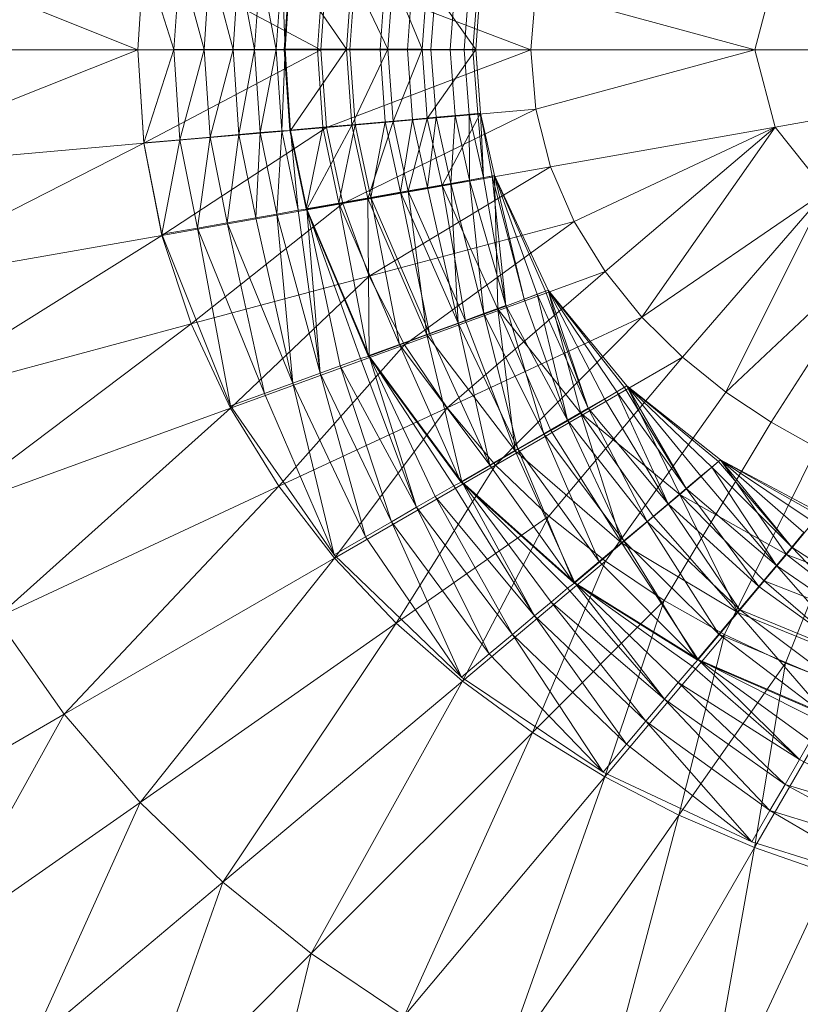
# Model space of a CAD drawing. Header units: metres. Extents: x 391.1 to 427.5, y 12.8 to 28.4.
# Tile 107 of 203: x 406.5305 to 406.619, y 26.3445 to 26.456. Entities that reach past the tile are written whole.
import ezdxf

# ---------------------------------------------------------------- set-up
doc = ezdxf.new("R2010")
doc.units = ezdxf.units.M
doc.layers.add('A-DETL-____-MBND', color=7, linetype='Continuous', lineweight=18)

# ---------------------------------------------------------------- blocks, each defined once
blk = doc.blocks.new('Family - Inodor PA-152140-02_FON_P0A')
at = {"layer": 'A-DETL-____-MBND', "color": 253, "true_color": 0xaaaaaa}
for p, q in [((0.09445, 0.19991), (0.06022, 0.21359)), ((0.09514, 0.21053), (0.09445, 0.19991)), ((0.09514, 0.21049), (0.09445, 0.19991)), ((0.1152, 0.19991), (0.09514, 0.21053)), ((0.09514, 0.21049), (0.09854, 0.19992)), ((0.09514, 0.21049), (0.09854, 0.19992)), ((0.09922, 0.21013), (0.09854, 0.19992)), ((0.09922, 0.21013), (0.09854, 0.19992)), ((0.09922, 0.21013), (0.10196, 0.19992)), ((0.09922, 0.21013), (0.10196, 0.19992)), ((0.10263, 0.20984), (0.10196, 0.19992)), ((0.10263, 0.20984), (0.10196, 0.19992)), ((0.10263, 0.20984), (0.10524, 0.19992)), ((0.10263, 0.20984), (0.10524, 0.19992)), ((0.10589, 0.20955), (0.10524, 0.19992)), ((0.10589, 0.20955), (0.10524, 0.19992)), ((0.10589, 0.20955), (0.10768, 0.19992)), ((0.10589, 0.20955), (0.10768, 0.19992)), ((0.10832, 0.20934), (0.10768, 0.19992)), ((0.10832, 0.20934), (0.10768, 0.19992)), ((0.10832, 0.20934), (0.11013, 0.19992)), ((0.10832, 0.20934), (0.11013, 0.19992)), ((0.11077, 0.20912), (0.11013, 0.19992)), ((0.11077, 0.20912), (0.11013, 0.19992)), ((0.11077, 0.20912), (0.11113, 0.19997)), ((0.11077, 0.20912), (0.11113, 0.19997)), ((0.11167, 0.20904), (0.11104, 0.19992)), ((0.11176, 0.20909), (0.11113, 0.19997)), ((0.11176, 0.20909), (0.11113, 0.19997)), ((0.11176, 0.20909), (0.11811, 0.19997)), ((0.11176, 0.20909), (0.11811, 0.19997)), ((0.11542, 0.20871), (0.11481, 0.19992)), ((0.11542, 0.20871), (0.11481, 0.19992)), ((0.11583, 0.20872), (0.1152, 0.19991)), ((0.13897, 0.19991), (0.11583, 0.20872)), ((0.16667, 0.2087), (0.16439, 0.19991)), ((0.11872, 0.20848), (0.11811, 0.19997)), ((0.11872, 0.20848), (0.11811, 0.19997)), ((0.11907, 0.20839), (0.11846, 0.19992)), ((0.11907, 0.20839), (0.11846, 0.19992)), ((0.11872, 0.20848), (0.12278, 0.19997)), ((0.11872, 0.20848), (0.12278, 0.19997)), ((0.12249, 0.20809), (0.1219, 0.19992)), ((0.12249, 0.20809), (0.1219, 0.19992)), ((0.12337, 0.20807), (0.12278, 0.19997)), ((0.12337, 0.20807), (0.12278, 0.19997)), ((0.12337, 0.20807), (0.12668, 0.19997)), ((0.12337, 0.20807), (0.12668, 0.19997)), ((0.12557, 0.20782), (0.125, 0.19991)), ((0.12557, 0.20782), (0.125, 0.19991)), ((0.12725, 0.20774), (0.12668, 0.19997)), ((0.12725, 0.20774), (0.12668, 0.19997)), ((0.12725, 0.20774), (0.12668, 0.19997)), ((0.12725, 0.20774), (0.13274, 0.19992)), ((0.12725, 0.20774), (0.13274, 0.19992)), ((0.12824, 0.20759), (0.12767, 0.19992)), ((0.12824, 0.20759), (0.12767, 0.19992)), ((0.13041, 0.2074), (0.12985, 0.19992)), ((0.13041, 0.2074), (0.12985, 0.19992)), ((0.132, 0.20726), (0.13145, 0.19991)), ((0.132, 0.20726), (0.13145, 0.19991)), ((0.13298, 0.20718), (0.13243, 0.19991)), ((0.13298, 0.20718), (0.13243, 0.19991)), ((0.13274, 0.19991), (0.13329, 0.20715)), ((0.13329, 0.20715), (0.13274, 0.19991)), ((0.13274, 0.19992), (0.13329, 0.20715)), ((0.13329, 0.20715), (0.13274, 0.19992)), ((0.13955, 0.20665), (0.13897, 0.19991)), ((0.16439, 0.19991), (0.13955, 0.20665)), ((0.09445, 0.19991), (0.05941, 0.19991)), ((0.09445, 0.19991), (0.06022, 0.18624)), ((0.09854, 0.19992), (0.09445, 0.19991)), ((0.09854, 0.19992), (0.09445, 0.19991)), ((0.1152, 0.19991), (0.09445, 0.19991)), ((0.09514, 0.1893), (0.09445, 0.19991)), ((0.09514, 0.18936), (0.09445, 0.19991)), ((0.09854, 0.19992), (0.09514, 0.18936)), ((0.09854, 0.19992), (0.09514, 0.18936)), ((0.1152, 0.19991), (0.09514, 0.1893)), ((0.10196, 0.19992), (0.09854, 0.19992)), ((0.09854, 0.19992), (0.10196, 0.19992)), ((0.09854, 0.19992), (0.09922, 0.18971)), ((0.09854, 0.19992), (0.09922, 0.18971)), ((0.10196, 0.19992), (0.09922, 0.18971)), ((0.10196, 0.19992), (0.09922, 0.18971)), ((0.10524, 0.19992), (0.10196, 0.19992)), ((0.10196, 0.19992), (0.10524, 0.19992)), ((0.10196, 0.19992), (0.10263, 0.19001)), ((0.10196, 0.19992), (0.10263, 0.19001)), ((0.10524, 0.19992), (0.10263, 0.19001)), ((0.10524, 0.19992), (0.10263, 0.19001)), ((0.10768, 0.19992), (0.10524, 0.19992)), ((0.10524, 0.19992), (0.10768, 0.19992)), ((0.10524, 0.19992), (0.10589, 0.1903)), ((0.10524, 0.19992), (0.10589, 0.1903)), ((0.10768, 0.19992), (0.10589, 0.1903)), ((0.10768, 0.19992), (0.10589, 0.1903)), ((0.11013, 0.19992), (0.10768, 0.19992)), ((0.10768, 0.19992), (0.11013, 0.19992)), ((0.10768, 0.19992), (0.10832, 0.19051)), ((0.10768, 0.19992), (0.10832, 0.19051)), ((0.11013, 0.19992), (0.10832, 0.19051)), ((0.11013, 0.19992), (0.10832, 0.19051)), ((0.11113, 0.19997), (0.11013, 0.19992)), ((0.11113, 0.19997), (0.11013, 0.19992)), ((0.11077, 0.19072), (0.11013, 0.19992)), ((0.11013, 0.19992), (0.11077, 0.19072)), ((0.11113, 0.19997), (0.11077, 0.19072)), ((0.11113, 0.19997), (0.11077, 0.19072)), ((0.11104, 0.19992), (0.11481, 0.19992)), ((0.11104, 0.19992), (0.11481, 0.19992)), ((0.11104, 0.19992), (0.11167, 0.19078)), ((0.11811, 0.19997), (0.11113, 0.19997)), ((0.11811, 0.19997), (0.11113, 0.19997)), ((0.11176, 0.19076), (0.11113, 0.19997)), ((0.11113, 0.19997), (0.11176, 0.19076)), ((0.11811, 0.19997), (0.11176, 0.19076)), ((0.11811, 0.19997), (0.11176, 0.19076)), ((0.11481, 0.19992), (0.11846, 0.19992)), ((0.11481, 0.19992), (0.11846, 0.19992)), ((0.11481, 0.19992), (0.11543, 0.19114)), ((0.11481, 0.19992), (0.11543, 0.19114)), ((0.13897, 0.19991), (0.1152, 0.19991)), ((0.11583, 0.19111), (0.1152, 0.19991)), ((0.13897, 0.19991), (0.11583, 0.19111)), ((0.12278, 0.19997), (0.11811, 0.19997)), ((0.11811, 0.19997), (0.12278, 0.19997)), ((0.11811, 0.19997), (0.11872, 0.19136)), ((0.11811, 0.19997), (0.11872, 0.19136)), ((0.11846, 0.19992), (0.1219, 0.19992)), ((0.11846, 0.19992), (0.1219, 0.19992)), ((0.11846, 0.19992), (0.11907, 0.19145)), ((0.11846, 0.19992), (0.11907, 0.19145)), ((0.12278, 0.19997), (0.11872, 0.19136)), ((0.12278, 0.19997), (0.11872, 0.19136)), ((0.1219, 0.19992), (0.125, 0.19991)), ((0.1219, 0.19992), (0.12249, 0.19175)), ((0.1219, 0.19992), (0.125, 0.19991)), ((0.1219, 0.19992), (0.12249, 0.19175)), ((0.12668, 0.19997), (0.12278, 0.19997)), ((0.12668, 0.19997), (0.12278, 0.19997)), ((0.12337, 0.19177), (0.12278, 0.19997)), ((0.12278, 0.19997), (0.12337, 0.19177)), ((0.12668, 0.19997), (0.12337, 0.19177)), ((0.12668, 0.19997), (0.12337, 0.19177)), ((0.125, 0.19991), (0.12767, 0.19992)), ((0.125, 0.19991), (0.12767, 0.19992)), ((0.125, 0.19991), (0.12558, 0.19201)), ((0.125, 0.19991), (0.12558, 0.19201)), ((0.12668, 0.19997), (0.12725, 0.19211)), ((0.12668, 0.19997), (0.12725, 0.19211)), ((0.13274, 0.19992), (0.12668, 0.19997)), ((0.12668, 0.19997), (0.13274, 0.19992)), ((0.12668, 0.19997), (0.12725, 0.19211)), ((0.13274, 0.19992), (0.12725, 0.19211)), ((0.13274, 0.19992), (0.12725, 0.19211)), ((0.12767, 0.19992), (0.12985, 0.19992)), ((0.12767, 0.19992), (0.12985, 0.19992)), ((0.12767, 0.19992), (0.12825, 0.19225)), ((0.12767, 0.19992), (0.12825, 0.19225)), ((0.12985, 0.19992), (0.13145, 0.19991)), ((0.12985, 0.19992), (0.13041, 0.19244)), ((0.12985, 0.19992), (0.13145, 0.19991)), ((0.12985, 0.19992), (0.13041, 0.19244)), ((0.13145, 0.19991), (0.13243, 0.19991)), ((0.13145, 0.19991), (0.132, 0.19258)), ((0.13145, 0.19991), (0.13243, 0.19991)), ((0.13145, 0.19991), (0.132, 0.19258)), ((0.13243, 0.19991), (0.13274, 0.19991)), ((0.13243, 0.19991), (0.13274, 0.19991)), ((0.13243, 0.19991), (0.13298, 0.19267)), ((0.13243, 0.19991), (0.13298, 0.19267)), ((0.13329, 0.1927), (0.13274, 0.19992)), ((0.13274, 0.19992), (0.13329, 0.1927)), ((0.13274, 0.19991), (0.13329, 0.1927)), ((0.13274, 0.19991), (0.13329, 0.1927)), ((0.16439, 0.19991), (0.13897, 0.19991)), ((0.13955, 0.19318), (0.13897, 0.19991)), ((0.16439, 0.19991), (0.13955, 0.19318)), ((0.21652, 0.19991), (0.16439, 0.19991)), ((0.16667, 0.19112), (0.16439, 0.19991)), ((0.21652, 0.19991), (0.16667, 0.19112)), ((0.13955, 0.19318), (0.11583, 0.19111)), ((0.13955, 0.19318), (0.11768, 0.18249)), ((0.14123, 0.18664), (0.13955, 0.19318)), ((0.12249, 0.19175), (0.12558, 0.19201)), ((0.12558, 0.19201), (0.12249, 0.19175)), ((0.12725, 0.19211), (0.12337, 0.19177)), ((0.12725, 0.19211), (0.12337, 0.19177)), ((0.12558, 0.19201), (0.12421, 0.18376)), ((0.12558, 0.19201), (0.12421, 0.18376)), ((0.12725, 0.19211), (0.1251, 0.18386)), ((0.12725, 0.19211), (0.1251, 0.18386)), ((0.12558, 0.19201), (0.12825, 0.19225)), ((0.12825, 0.19225), (0.12558, 0.19201)), ((0.12727, 0.1843), (0.12558, 0.19201)), ((0.12558, 0.19201), (0.12727, 0.1843)), ((0.13329, 0.1927), (0.12725, 0.19211)), ((0.13329, 0.1927), (0.12725, 0.19211)), ((0.12725, 0.19211), (0.12893, 0.18453)), ((0.12725, 0.19211), (0.12893, 0.18453)), ((0.12893, 0.18453), (0.12725, 0.19211)), ((0.12825, 0.19225), (0.12727, 0.1843)), ((0.12825, 0.19225), (0.12727, 0.1843)), ((0.12825, 0.19225), (0.13041, 0.19244)), ((0.13041, 0.19244), (0.12825, 0.19225)), ((0.12991, 0.18476), (0.12825, 0.19225)), ((0.12825, 0.19225), (0.12991, 0.18476)), ((0.13329, 0.1927), (0.12893, 0.18453)), ((0.13329, 0.1927), (0.12893, 0.18453)), ((0.13041, 0.19244), (0.12991, 0.18476)), ((0.13041, 0.19244), (0.12991, 0.18476)), ((0.13041, 0.19244), (0.132, 0.19258)), ((0.132, 0.19258), (0.13041, 0.19244)), ((0.13204, 0.18514), (0.13041, 0.19244)), ((0.13041, 0.19244), (0.13204, 0.18514)), ((0.132, 0.19258), (0.13298, 0.19267)), ((0.13298, 0.19267), (0.132, 0.19258)), ((0.13362, 0.18542), (0.132, 0.19258)), ((0.132, 0.19258), (0.13204, 0.18514)), ((0.132, 0.19258), (0.13362, 0.18542)), ((0.132, 0.19258), (0.13204, 0.18514)), ((0.13298, 0.19267), (0.13329, 0.1927)), ((0.13329, 0.1927), (0.13298, 0.19267)), ((0.13362, 0.18542), (0.13298, 0.19267)), ((0.13298, 0.19267), (0.13362, 0.18542)), ((0.13489, 0.18564), (0.13329, 0.1927)), ((0.13329, 0.1927), (0.13362, 0.18542)), ((0.13329, 0.1927), (0.13489, 0.18564)), ((0.13329, 0.1927), (0.1346, 0.18557)), ((0.13329, 0.1927), (0.1346, 0.18557)), ((0.13329, 0.1927), (0.13362, 0.18542)), ((0.13489, 0.18564), (0.13329, 0.1927)), ((0.13329, 0.1927), (0.13489, 0.18564)), ((0.11583, 0.19111), (0.09514, 0.1893)), ((0.11583, 0.19111), (0.09718, 0.17887)), ((0.11167, 0.19078), (0.11543, 0.19114)), ((0.11543, 0.19114), (0.11167, 0.19078)), ((0.11352, 0.18188), (0.11167, 0.19078)), ((0.11872, 0.19136), (0.11176, 0.19076)), ((0.11872, 0.19136), (0.11176, 0.19076)), ((0.11543, 0.19114), (0.11352, 0.18188)), ((0.11543, 0.19114), (0.11352, 0.18188)), ((0.11872, 0.19136), (0.11362, 0.18184)), ((0.11872, 0.19136), (0.11362, 0.18184)), ((0.11543, 0.19114), (0.11907, 0.19145)), ((0.11907, 0.19145), (0.11543, 0.19114)), ((0.11723, 0.18253), (0.11543, 0.19114)), ((0.11543, 0.19114), (0.11723, 0.18253)), ((0.11768, 0.18249), (0.11583, 0.19111)), ((0.11907, 0.19145), (0.11723, 0.18253)), ((0.11907, 0.19145), (0.11723, 0.18253)), ((0.12337, 0.19177), (0.11872, 0.19136)), ((0.12337, 0.19177), (0.11872, 0.19136)), ((0.1205, 0.18305), (0.11872, 0.19136)), ((0.11872, 0.19136), (0.1205, 0.18305)), ((0.11907, 0.19145), (0.12249, 0.19175)), ((0.12249, 0.19175), (0.11907, 0.19145)), ((0.12084, 0.18317), (0.11907, 0.19145)), ((0.11907, 0.19145), (0.12084, 0.18317)), ((0.12337, 0.19177), (0.1205, 0.18305)), ((0.12337, 0.19177), (0.1205, 0.18305)), ((0.12249, 0.19175), (0.12084, 0.18317)), ((0.12249, 0.19175), (0.12084, 0.18317)), ((0.12421, 0.18376), (0.12249, 0.19175)), ((0.12249, 0.19175), (0.12421, 0.18376)), ((0.1251, 0.18386), (0.12337, 0.19177)), ((0.12337, 0.19177), (0.1251, 0.18386)), ((0.16667, 0.19112), (0.14123, 0.18664)), ((0.16667, 0.19112), (0.1439, 0.18046)), ((0.16667, 0.19112), (0.1474, 0.17476)), ((0.15155, 0.16962), (0.16667, 0.19112)), ((0.17244, 0.18387), (0.16667, 0.19112)), ((0.09922, 0.18971), (0.09514, 0.18936)), ((0.09922, 0.18971), (0.09514, 0.18936)), ((0.09922, 0.18971), (0.09718, 0.179)), ((0.09922, 0.18971), (0.09718, 0.179)), ((0.10263, 0.19001), (0.09922, 0.18971)), ((0.10263, 0.19001), (0.09922, 0.18971)), ((0.10122, 0.1797), (0.09922, 0.18971)), ((0.09922, 0.18971), (0.10122, 0.1797)), ((0.10263, 0.19001), (0.10122, 0.1797)), ((0.10263, 0.19001), (0.10122, 0.1797)), ((0.10589, 0.1903), (0.10263, 0.19001)), ((0.10589, 0.1903), (0.10263, 0.19001)), ((0.10458, 0.1803), (0.10263, 0.19001)), ((0.10263, 0.19001), (0.10458, 0.1803)), ((0.10589, 0.1903), (0.10458, 0.1803)), ((0.10589, 0.1903), (0.10458, 0.1803)), ((0.10832, 0.19051), (0.10589, 0.1903)), ((0.10832, 0.19051), (0.10589, 0.1903)), ((0.10781, 0.18087), (0.10589, 0.1903)), ((0.10589, 0.1903), (0.10781, 0.18087)), ((0.10832, 0.19051), (0.10781, 0.18087)), ((0.10832, 0.19051), (0.10781, 0.18087)), ((0.11077, 0.19072), (0.10832, 0.19051)), ((0.11077, 0.19072), (0.10832, 0.19051)), ((0.11021, 0.18129), (0.10832, 0.19051)), ((0.10832, 0.19051), (0.11021, 0.18129)), ((0.11077, 0.19072), (0.11021, 0.18129)), ((0.11077, 0.19072), (0.11021, 0.18129)), ((0.11176, 0.19076), (0.11077, 0.19072)), ((0.11176, 0.19076), (0.11077, 0.19072)), ((0.11263, 0.18171), (0.11077, 0.19072)), ((0.11077, 0.19072), (0.11263, 0.18171)), ((0.11362, 0.18184), (0.11176, 0.19076)), ((0.11176, 0.19076), (0.11263, 0.18171)), ((0.11176, 0.19076), (0.11362, 0.18184)), ((0.11176, 0.19076), (0.11263, 0.18171)), ((0.09514, 0.1893), (0.06022, 0.18624)), ((0.09514, 0.1893), (0.06262, 0.17278)), ((0.09718, 0.179), (0.09514, 0.18936)), ((0.09718, 0.17887), (0.09514, 0.1893)), ((0.14123, 0.18664), (0.11768, 0.18249)), ((0.14123, 0.18664), (0.12067, 0.17423)), ((0.1439, 0.18046), (0.14123, 0.18664)), ((0.13489, 0.18564), (0.12893, 0.18453)), ((0.13489, 0.18564), (0.12893, 0.18453)), ((0.13362, 0.18542), (0.13204, 0.18514)), ((0.13362, 0.18542), (0.13204, 0.18514)), ((0.1346, 0.18557), (0.13362, 0.18542)), ((0.1346, 0.18557), (0.13362, 0.18542)), ((0.13617, 0.17092), (0.13362, 0.18542)), ((0.13362, 0.18542), (0.13617, 0.17092)), ((0.13489, 0.18564), (0.1346, 0.18557)), ((0.13489, 0.18564), (0.1346, 0.18557)), ((0.13822, 0.17166), (0.1346, 0.18557)), ((0.1346, 0.18557), (0.13617, 0.17092)), ((0.1346, 0.18557), (0.13822, 0.17166)), ((0.1346, 0.18557), (0.13617, 0.17092)), ((0.14094, 0.17265), (0.13489, 0.18564)), ((0.13489, 0.18564), (0.13822, 0.17166)), ((0.13489, 0.18564), (0.14094, 0.17265)), ((0.13489, 0.18564), (0.14064, 0.17254)), ((0.13489, 0.18564), (0.14064, 0.17254)), ((0.13489, 0.18564), (0.13972, 0.17221)), ((0.13489, 0.18564), (0.13972, 0.17221)), ((0.13489, 0.18564), (0.13822, 0.17166)), ((0.14094, 0.17265), (0.13489, 0.18564)), ((0.13489, 0.18564), (0.13526, 0.17052)), ((0.13489, 0.18564), (0.14094, 0.17265)), ((0.13489, 0.18564), (0.13526, 0.17052)), ((0.12727, 0.1843), (0.12421, 0.18376)), ((0.12727, 0.1843), (0.12421, 0.18376)), ((0.12893, 0.18453), (0.1251, 0.18386)), ((0.12893, 0.18453), (0.1251, 0.18386)), ((0.12991, 0.18476), (0.12727, 0.1843)), ((0.12991, 0.18476), (0.12727, 0.1843)), ((0.13075, 0.16894), (0.12727, 0.1843)), ((0.12727, 0.1843), (0.13075, 0.16894)), ((0.12893, 0.18453), (0.13526, 0.17052)), ((0.12893, 0.18453), (0.1316, 0.16919)), ((0.12893, 0.18453), (0.13526, 0.17052)), ((0.12893, 0.18453), (0.1316, 0.16919)), ((0.13526, 0.17052), (0.12893, 0.18453)), ((0.13204, 0.18514), (0.12991, 0.18476)), ((0.13204, 0.18514), (0.12991, 0.18476)), ((0.13366, 0.17), (0.12991, 0.18476)), ((0.12991, 0.18476), (0.13075, 0.16894)), ((0.12991, 0.18476), (0.13366, 0.17)), ((0.12991, 0.18476), (0.13075, 0.16894)), ((0.13617, 0.17092), (0.13204, 0.18514)), ((0.13204, 0.18514), (0.13366, 0.17)), ((0.13204, 0.18514), (0.13617, 0.17092)), ((0.13204, 0.18514), (0.13366, 0.17)), ((0.1205, 0.18305), (0.11362, 0.18184)), ((0.1205, 0.18305), (0.11362, 0.18184)), ((0.12084, 0.18317), (0.11723, 0.18253)), ((0.12084, 0.18317), (0.11723, 0.18253)), ((0.1251, 0.18386), (0.1205, 0.18305)), ((0.1251, 0.18386), (0.1205, 0.18305)), ((0.12721, 0.16759), (0.1205, 0.18305)), ((0.1205, 0.18305), (0.12065, 0.1652)), ((0.1205, 0.18305), (0.12721, 0.16759)), ((0.1205, 0.18305), (0.12065, 0.1652)), ((0.12421, 0.18376), (0.12084, 0.18317)), ((0.12421, 0.18376), (0.12084, 0.18317)), ((0.12752, 0.16777), (0.12084, 0.18317)), ((0.12084, 0.18317), (0.12409, 0.16652)), ((0.12084, 0.18317), (0.12752, 0.16777)), ((0.12084, 0.18317), (0.12409, 0.16652)), ((0.13075, 0.16894), (0.12421, 0.18376)), ((0.12421, 0.18376), (0.12752, 0.16777)), ((0.12421, 0.18376), (0.13075, 0.16894)), ((0.12421, 0.18376), (0.12752, 0.16777)), ((0.1316, 0.16919), (0.1251, 0.18386)), ((0.1251, 0.18386), (0.12721, 0.16759)), ((0.1251, 0.18386), (0.1316, 0.16919)), ((0.1251, 0.18386), (0.12721, 0.16759)), ((0.17244, 0.18387), (0.15155, 0.16962)), ((0.17244, 0.18387), (0.15617, 0.16507)), ((0.1611, 0.16111), (0.17244, 0.18387)), ((0.11768, 0.18249), (0.09718, 0.17887)), ((0.11768, 0.18249), (0.1005, 0.16883)), ((0.11723, 0.18253), (0.11352, 0.18188)), ((0.11723, 0.18253), (0.11352, 0.18188)), ((0.12054, 0.16523), (0.11352, 0.18188)), ((0.12409, 0.16652), (0.11723, 0.18253)), ((0.11723, 0.18253), (0.12054, 0.16523)), ((0.11723, 0.18253), (0.12409, 0.16652)), ((0.11723, 0.18253), (0.12054, 0.16523)), ((0.12067, 0.17423), (0.11768, 0.18249)), ((0.10781, 0.18087), (0.10458, 0.1803)), ((0.10781, 0.18087), (0.10458, 0.1803)), ((0.11021, 0.18129), (0.10781, 0.18087)), ((0.11021, 0.18129), (0.10781, 0.18087)), ((0.11202, 0.16212), (0.10781, 0.18087)), ((0.10781, 0.18087), (0.11202, 0.16212)), ((0.11263, 0.18171), (0.11021, 0.18129)), ((0.11263, 0.18171), (0.11021, 0.18129)), ((0.1151, 0.16324), (0.11021, 0.18129)), ((0.11021, 0.18129), (0.11202, 0.16212)), ((0.11021, 0.18129), (0.1151, 0.16324)), ((0.11021, 0.18129), (0.11202, 0.16212)), ((0.11362, 0.18184), (0.11263, 0.18171)), ((0.11362, 0.18184), (0.11263, 0.18171)), ((0.1151, 0.16324), (0.11263, 0.18171)), ((0.11263, 0.18171), (0.1151, 0.16324)), ((0.12065, 0.1652), (0.11362, 0.18184)), ((0.11362, 0.18184), (0.1151, 0.16324)), ((0.11362, 0.18184), (0.12065, 0.1652)), ((0.11362, 0.18184), (0.11969, 0.16491)), ((0.11362, 0.18184), (0.11969, 0.16491)), ((0.11362, 0.18184), (0.11739, 0.16407)), ((0.11362, 0.18184), (0.11739, 0.16407)), ((0.11362, 0.18184), (0.1151, 0.16324)), ((0.10122, 0.1797), (0.09718, 0.179)), ((0.10122, 0.1797), (0.09718, 0.179)), ((0.10458, 0.1803), (0.10122, 0.1797)), ((0.10458, 0.1803), (0.10122, 0.1797)), ((0.1088, 0.16095), (0.10122, 0.1797)), ((0.10122, 0.1797), (0.10495, 0.15955)), ((0.10122, 0.1797), (0.1088, 0.16095)), ((0.10122, 0.1797), (0.10495, 0.15955)), ((0.11202, 0.16212), (0.10458, 0.1803)), ((0.10458, 0.1803), (0.1088, 0.16095)), ((0.10458, 0.1803), (0.11202, 0.16212)), ((0.10458, 0.1803), (0.1088, 0.16095)), ((0.1439, 0.18046), (0.12067, 0.17423)), ((0.12466, 0.16648), (0.1439, 0.18046)), ((0.1474, 0.17476), (0.1439, 0.18046)), ((0.09718, 0.17887), (0.06262, 0.17278)), ((0.09718, 0.17887), (0.06653, 0.15973)), ((0.10495, 0.15955), (0.09718, 0.179)), ((0.1005, 0.16883), (0.09718, 0.17887)), ((0.17968, 0.17865), (0.1611, 0.16111)), ((0.17968, 0.17865), (0.16621, 0.1577)), ((0.12067, 0.17423), (0.1005, 0.16883)), ((0.12067, 0.17423), (0.10496, 0.15931)), ((0.12466, 0.16648), (0.12067, 0.17423)), ((0.1474, 0.17476), (0.12466, 0.16648)), ((0.12949, 0.15933), (0.1474, 0.17476)), ((0.15155, 0.16962), (0.1474, 0.17476)), ((0.14094, 0.17265), (0.13526, 0.17052)), ((0.14094, 0.17265), (0.13526, 0.17052)), ((0.13972, 0.17221), (0.13822, 0.17166)), ((0.13972, 0.17221), (0.13822, 0.17166)), ((0.14064, 0.17254), (0.13972, 0.17221)), ((0.14064, 0.17254), (0.13972, 0.17221)), ((0.14547, 0.15928), (0.13972, 0.17221)), ((0.13972, 0.17221), (0.14315, 0.15794)), ((0.13972, 0.17221), (0.14547, 0.15928)), ((0.13972, 0.17221), (0.14315, 0.15794)), ((0.14094, 0.17265), (0.14064, 0.17254)), ((0.14094, 0.17265), (0.14064, 0.17254)), ((0.14547, 0.15928), (0.14064, 0.17254)), ((0.14064, 0.17254), (0.14547, 0.15928)), ((0.14986, 0.16181), (0.14094, 0.17265)), ((0.14094, 0.17265), (0.14547, 0.15928)), ((0.14094, 0.17265), (0.14986, 0.16181)), ((0.14094, 0.17265), (0.14959, 0.16165)), ((0.14094, 0.17265), (0.14959, 0.16165)), ((0.14094, 0.17265), (0.14874, 0.16116)), ((0.14094, 0.17265), (0.14874, 0.16116)), ((0.14094, 0.17265), (0.14735, 0.16036)), ((0.14094, 0.17265), (0.14735, 0.16036)), ((0.14094, 0.17265), (0.14547, 0.15928)), ((0.14986, 0.16181), (0.14094, 0.17265)), ((0.14094, 0.17265), (0.14464, 0.15873)), ((0.14094, 0.17265), (0.14986, 0.16181)), ((0.14094, 0.17265), (0.14464, 0.15873)), ((0.13617, 0.17092), (0.13366, 0.17)), ((0.13617, 0.17092), (0.13366, 0.17)), ((0.13617, 0.17092), (0.14315, 0.15794)), ((0.13617, 0.17092), (0.14047, 0.15639)), ((0.13617, 0.17092), (0.14315, 0.15794)), ((0.13617, 0.17092), (0.14047, 0.15639)), ((0.13822, 0.17166), (0.14315, 0.15794)), ((0.14315, 0.15794), (0.13822, 0.17166)), ((0.15155, 0.16962), (0.12949, 0.15933)), ((0.13366, 0.17), (0.13075, 0.16894)), ((0.13366, 0.17), (0.13075, 0.16894)), ((0.13526, 0.17052), (0.1316, 0.16919)), ((0.13526, 0.17052), (0.1316, 0.16919)), ((0.14047, 0.15639), (0.13366, 0.17)), ((0.13366, 0.17), (0.1375, 0.15467)), ((0.13366, 0.17), (0.14047, 0.15639)), ((0.13366, 0.17), (0.1375, 0.15467)), ((0.135, 0.15285), (0.15155, 0.16962)), ((0.13526, 0.17052), (0.14464, 0.15873)), ((0.13526, 0.17052), (0.13722, 0.15445)), ((0.13526, 0.17052), (0.14464, 0.15873)), ((0.13526, 0.17052), (0.14126, 0.15678)), ((0.13526, 0.17052), (0.14126, 0.15678)), ((0.13526, 0.17052), (0.13722, 0.15445)), ((0.14464, 0.15873), (0.13526, 0.17052)), ((0.15617, 0.16507), (0.15155, 0.16962)), ((0.1005, 0.16883), (0.06653, 0.15973)), ((0.1005, 0.16883), (0.07185, 0.14726)), ((0.10496, 0.15931), (0.1005, 0.16883)), ((0.1316, 0.16919), (0.12721, 0.16759)), ((0.1316, 0.16919), (0.12721, 0.16759)), ((0.13075, 0.16894), (0.12752, 0.16777)), ((0.13075, 0.16894), (0.12752, 0.16777)), ((0.1375, 0.15467), (0.13075, 0.16894)), ((0.13075, 0.16894), (0.13433, 0.15285)), ((0.13075, 0.16894), (0.1375, 0.15467)), ((0.13075, 0.16894), (0.13433, 0.15285)), ((0.13722, 0.15445), (0.1316, 0.16919)), ((0.1316, 0.16919), (0.13722, 0.15445)), ((0.12721, 0.16759), (0.12065, 0.1652)), ((0.12721, 0.16759), (0.12065, 0.1652)), ((0.12752, 0.16777), (0.12409, 0.16652)), ((0.12752, 0.16777), (0.12409, 0.16652)), ((0.13722, 0.15445), (0.12721, 0.16759)), ((0.12721, 0.16759), (0.13117, 0.15096)), ((0.12721, 0.16759), (0.13722, 0.15445)), ((0.12721, 0.16759), (0.13117, 0.15096)), ((0.13433, 0.15285), (0.12752, 0.16777)), ((0.12752, 0.16777), (0.13433, 0.15285)), ((0.12466, 0.16648), (0.10496, 0.15931)), ((0.11043, 0.15045), (0.12466, 0.16648)), ((0.12409, 0.16652), (0.12054, 0.16523)), ((0.12409, 0.16652), (0.12054, 0.16523)), ((0.13433, 0.15285), (0.12409, 0.16652)), ((0.12409, 0.16652), (0.13106, 0.15096)), ((0.12409, 0.16652), (0.13433, 0.15285)), ((0.12409, 0.16652), (0.13106, 0.15096)), ((0.12949, 0.15933), (0.12466, 0.16648)), ((0.12065, 0.1652), (0.11969, 0.16491)), ((0.12065, 0.1652), (0.11969, 0.16491)), ((0.13106, 0.15096), (0.12054, 0.16523)), ((0.13117, 0.15096), (0.12065, 0.1652)), ((0.12065, 0.1652), (0.12605, 0.14806)), ((0.12065, 0.1652), (0.13117, 0.15096)), ((0.12065, 0.1652), (0.13028, 0.1505)), ((0.12065, 0.1652), (0.13028, 0.1505)), ((0.12065, 0.1652), (0.12816, 0.14928)), ((0.12065, 0.1652), (0.12816, 0.14928)), ((0.12065, 0.1652), (0.12605, 0.14806)), ((0.11739, 0.16407), (0.1151, 0.16324)), ((0.11739, 0.16407), (0.1151, 0.16324)), ((0.11969, 0.16491), (0.11739, 0.16407)), ((0.11969, 0.16491), (0.11739, 0.16407)), ((0.12605, 0.14806), (0.11739, 0.16407)), ((0.11739, 0.16407), (0.12321, 0.14642)), ((0.11739, 0.16407), (0.12605, 0.14806)), ((0.11739, 0.16407), (0.12321, 0.14642)), ((0.12605, 0.14806), (0.11969, 0.16491)), ((0.11969, 0.16491), (0.12605, 0.14806)), ((0.15617, 0.16507), (0.135, 0.15285)), ((0.14103, 0.14706), (0.15617, 0.16507)), ((0.1611, 0.16111), (0.15617, 0.16507)), ((0.1151, 0.16324), (0.11202, 0.16212)), ((0.1151, 0.16324), (0.11202, 0.16212)), ((0.12321, 0.14642), (0.1151, 0.16324)), ((0.1151, 0.16324), (0.12024, 0.14471)), ((0.1151, 0.16324), (0.12321, 0.14642)), ((0.1151, 0.16324), (0.12024, 0.14471)), ((0.11202, 0.16212), (0.1088, 0.16095)), ((0.11202, 0.16212), (0.1088, 0.16095)), ((0.12024, 0.14471), (0.11202, 0.16212)), ((0.11202, 0.16212), (0.11669, 0.14267)), ((0.11202, 0.16212), (0.12024, 0.14471)), ((0.11202, 0.16212), (0.11669, 0.14267)), ((0.14986, 0.16181), (0.14464, 0.15873)), ((0.14986, 0.16181), (0.14464, 0.15873)), ((0.14986, 0.16181), (0.14959, 0.16165)), ((0.14986, 0.16181), (0.14959, 0.16165)), ((0.16048, 0.15344), (0.14986, 0.16181)), ((0.14986, 0.16181), (0.1566, 0.15019)), ((0.14986, 0.16181), (0.16048, 0.15344)), ((0.14986, 0.16181), (0.16024, 0.15324)), ((0.14986, 0.16181), (0.16024, 0.15324)), ((0.14986, 0.16181), (0.15949, 0.15261)), ((0.14986, 0.16181), (0.15949, 0.15261)), ((0.14986, 0.16181), (0.15826, 0.15158)), ((0.14986, 0.16181), (0.15826, 0.15158)), ((0.14986, 0.16181), (0.1566, 0.15019)), ((0.16048, 0.15344), (0.14986, 0.16181)), ((0.14986, 0.16181), (0.15587, 0.1495)), ((0.14986, 0.16181), (0.16048, 0.15344)), ((0.14986, 0.16181), (0.15587, 0.1495)), ((0.1088, 0.16095), (0.10495, 0.15955)), ((0.1088, 0.16095), (0.10495, 0.15955)), ((0.11669, 0.14267), (0.1088, 0.16095)), ((0.1088, 0.16095), (0.11669, 0.14267)), ((0.14874, 0.16116), (0.14735, 0.16036)), ((0.14874, 0.16116), (0.14735, 0.16036)), ((0.14744, 0.14195), (0.1611, 0.16111)), ((0.14959, 0.16165), (0.14874, 0.16116)), ((0.14959, 0.16165), (0.14874, 0.16116)), ((0.1566, 0.15019), (0.14874, 0.16116)), ((0.14874, 0.16116), (0.15455, 0.14847)), ((0.14874, 0.16116), (0.1566, 0.15019)), ((0.14874, 0.16116), (0.15455, 0.14847)), ((0.1566, 0.15019), (0.14959, 0.16165)), ((0.14959, 0.16165), (0.1566, 0.15019)), ((0.16621, 0.1577), (0.1611, 0.16111)), ((0.11669, 0.14267), (0.10495, 0.15955)), ((0.14735, 0.16036), (0.14547, 0.15928)), ((0.14735, 0.16036), (0.14547, 0.15928)), ((0.15455, 0.14847), (0.14735, 0.16036)), ((0.14735, 0.16036), (0.15455, 0.14847)), ((0.10496, 0.15931), (0.07185, 0.14726)), ((0.07843, 0.13552), (0.10496, 0.15931)), ((0.11043, 0.15045), (0.10496, 0.15931)), ((0.12949, 0.15933), (0.11043, 0.15045)), ((0.11674, 0.14231), (0.12949, 0.15933)), ((0.135, 0.15285), (0.12949, 0.15933)), ((0.14464, 0.15873), (0.14126, 0.15678)), ((0.14464, 0.15873), (0.14126, 0.15678)), ((0.14547, 0.15928), (0.14315, 0.15794)), ((0.14547, 0.15928), (0.14315, 0.15794)), ((0.15587, 0.1495), (0.14464, 0.15873)), ((0.14464, 0.15873), (0.14931, 0.144)), ((0.14464, 0.15873), (0.15587, 0.1495)), ((0.14464, 0.15873), (0.15289, 0.147)), ((0.14464, 0.15873), (0.15289, 0.147)), ((0.14464, 0.15873), (0.14931, 0.144)), ((0.15587, 0.1495), (0.14464, 0.15873)), ((0.15455, 0.14847), (0.14547, 0.15928)), ((0.14547, 0.15928), (0.15217, 0.14647)), ((0.14547, 0.15928), (0.15455, 0.14847)), ((0.14547, 0.15928), (0.15217, 0.14647)), ((0.14315, 0.15794), (0.14047, 0.15639)), ((0.14315, 0.15794), (0.14047, 0.15639)), ((0.15217, 0.14647), (0.14315, 0.15794)), ((0.14315, 0.15794), (0.14954, 0.14427)), ((0.14315, 0.15794), (0.15217, 0.14647)), ((0.14315, 0.15794), (0.14954, 0.14427)), ((0.1541, 0.1375), (0.16621, 0.1577)), ((0.1714, 0.1548), (0.16621, 0.1577)), ((0.14126, 0.15678), (0.13722, 0.15445)), ((0.14126, 0.15678), (0.13722, 0.15445)), ((0.14047, 0.15639), (0.1375, 0.15467)), ((0.14047, 0.15639), (0.1375, 0.15467)), ((0.14954, 0.14427), (0.14047, 0.15639)), ((0.14047, 0.15639), (0.14674, 0.14192)), ((0.14047, 0.15639), (0.14954, 0.14427)), ((0.14047, 0.15639), (0.14674, 0.14192)), ((0.14931, 0.144), (0.14126, 0.15678)), ((0.14126, 0.15678), (0.14931, 0.144)), ((0.13722, 0.15445), (0.13117, 0.15096)), ((0.13722, 0.15445), (0.13117, 0.15096)), ((0.1375, 0.15467), (0.13433, 0.15285)), ((0.1375, 0.15467), (0.13433, 0.15285)), ((0.14931, 0.144), (0.13722, 0.15445)), ((0.13722, 0.15445), (0.14396, 0.13951)), ((0.13722, 0.15445), (0.14931, 0.144)), ((0.13722, 0.15445), (0.14396, 0.13951)), ((0.14674, 0.14192), (0.1375, 0.15467)), ((0.1375, 0.15467), (0.14385, 0.13949)), ((0.1375, 0.15467), (0.14674, 0.14192)), ((0.1375, 0.15467), (0.14385, 0.13949)), ((0.16093, 0.13366), (0.1714, 0.1548)), ((0.135, 0.15285), (0.11674, 0.14231)), ((0.12373, 0.13494), (0.135, 0.15285)), ((0.13433, 0.15285), (0.13106, 0.15096)), ((0.13433, 0.15285), (0.13106, 0.15096)), ((0.14385, 0.13949), (0.13433, 0.15285)), ((0.13433, 0.15285), (0.14385, 0.13949)), ((0.14103, 0.14706), (0.135, 0.15285)), ((0.16048, 0.15344), (0.15587, 0.1495)), ((0.16048, 0.15344), (0.15587, 0.1495)), ((0.16024, 0.15324), (0.15949, 0.15261)), ((0.16024, 0.15324), (0.15949, 0.15261)), ((0.16048, 0.15344), (0.16024, 0.15324)), ((0.16048, 0.15344), (0.16024, 0.15324)), ((0.16855, 0.14353), (0.16024, 0.15324)), ((0.16024, 0.15324), (0.16855, 0.14353)), ((0.16048, 0.15344), (0.1718, 0.14741)), ((0.16048, 0.15344), (0.16855, 0.14353)), ((0.16048, 0.15344), (0.1718, 0.14741)), ((0.16048, 0.15344), (0.1716, 0.14717)), ((0.16048, 0.15344), (0.1716, 0.14717)), ((0.16048, 0.15344), (0.17097, 0.14641)), ((0.16048, 0.15344), (0.17097, 0.14641)), ((0.16048, 0.15344), (0.16994, 0.14519)), ((0.16048, 0.15344), (0.16994, 0.14519)), ((0.16048, 0.15344), (0.16855, 0.14353)), ((0.1718, 0.14741), (0.16048, 0.15344)), ((0.16048, 0.15344), (0.16795, 0.14272)), ((0.16048, 0.15344), (0.1718, 0.14741)), ((0.16048, 0.15344), (0.16795, 0.14272)), ((0.15949, 0.15261), (0.15826, 0.15158)), ((0.15949, 0.15261), (0.15826, 0.15158)), ((0.16855, 0.14353), (0.15949, 0.15261)), ((0.15949, 0.15261), (0.16682, 0.14147)), ((0.15949, 0.15261), (0.16855, 0.14353)), ((0.15949, 0.15261), (0.16682, 0.14147)), ((0.16785, 0.13041), (0.17661, 0.15235)), ((0.13117, 0.15096), (0.13028, 0.1505)), ((0.13117, 0.15096), (0.13028, 0.1505)), ((0.14385, 0.13949), (0.13106, 0.15096)), ((0.14396, 0.13951), (0.13117, 0.15096)), ((0.13117, 0.15096), (0.13941, 0.13576)), ((0.13117, 0.15096), (0.14396, 0.13951)), ((0.13117, 0.15096), (0.14316, 0.13891)), ((0.13117, 0.15096), (0.14316, 0.13891)), ((0.13117, 0.15096), (0.14128, 0.13733)), ((0.13117, 0.15096), (0.14128, 0.13733)), ((0.13117, 0.15096), (0.13941, 0.13576)), ((0.15826, 0.15158), (0.1566, 0.15019)), ((0.15826, 0.15158), (0.1566, 0.15019)), ((0.16682, 0.14147), (0.15826, 0.15158)), ((0.15826, 0.15158), (0.16682, 0.14147)), ((0.11043, 0.15045), (0.07843, 0.13552)), ((0.0861, 0.12462), (0.11043, 0.15045)), ((0.11674, 0.14231), (0.11043, 0.15045)), ((0.13028, 0.1505), (0.12816, 0.14928)), ((0.13028, 0.1505), (0.12816, 0.14928)), ((0.13941, 0.13576), (0.13028, 0.1505)), ((0.13028, 0.1505), (0.13941, 0.13576)), ((0.15587, 0.1495), (0.15289, 0.147)), ((0.15587, 0.1495), (0.15289, 0.147)), ((0.1566, 0.15019), (0.15455, 0.14847)), ((0.1566, 0.15019), (0.15455, 0.14847)), ((0.15587, 0.1495), (0.16795, 0.14272)), ((0.15587, 0.1495), (0.16244, 0.13616)), ((0.15587, 0.1495), (0.16795, 0.14272)), ((0.15587, 0.1495), (0.16545, 0.13974)), ((0.15587, 0.1495), (0.16545, 0.13974)), ((0.15587, 0.1495), (0.16244, 0.13616)), ((0.16795, 0.14272), (0.15587, 0.1495)), ((0.16682, 0.14147), (0.1566, 0.15019)), ((0.1566, 0.15019), (0.16483, 0.1391)), ((0.1566, 0.15019), (0.16682, 0.14147)), ((0.1566, 0.15019), (0.16483, 0.1391)), ((0.12816, 0.14928), (0.12605, 0.14806)), ((0.12816, 0.14928), (0.12605, 0.14806)), ((0.13941, 0.13576), (0.12816, 0.14928)), ((0.12816, 0.14928), (0.1369, 0.13366)), ((0.12816, 0.14928), (0.13941, 0.13576)), ((0.12816, 0.14928), (0.1369, 0.13366)), ((0.15455, 0.14847), (0.15217, 0.14647)), ((0.15455, 0.14847), (0.15217, 0.14647)), ((0.16483, 0.1391), (0.15455, 0.14847)), ((0.15455, 0.14847), (0.16263, 0.13647)), ((0.15455, 0.14847), (0.16483, 0.1391)), ((0.15455, 0.14847), (0.16263, 0.13647)), ((0.12605, 0.14806), (0.12321, 0.14642)), ((0.12605, 0.14806), (0.12321, 0.14642)), ((0.1369, 0.13366), (0.12605, 0.14806)), ((0.12605, 0.14806), (0.13428, 0.13146)), ((0.12605, 0.14806), (0.1369, 0.13366)), ((0.12605, 0.14806), (0.13428, 0.13146)), ((0.1718, 0.14741), (0.16795, 0.14272)), ((0.1718, 0.14741), (0.16795, 0.14272)), ((0.12321, 0.14642), (0.12024, 0.14471)), ((0.12321, 0.14642), (0.12024, 0.14471)), ((0.13428, 0.13146), (0.12321, 0.14642)), ((0.12321, 0.14642), (0.13114, 0.12883)), ((0.12321, 0.14642), (0.13428, 0.13146)), ((0.12321, 0.14642), (0.13114, 0.12883)), ((0.14103, 0.14706), (0.12373, 0.13494)), ((0.13124, 0.12836), (0.14103, 0.14706)), ((0.14744, 0.14195), (0.14103, 0.14706)), ((0.15289, 0.147), (0.14931, 0.144)), ((0.15289, 0.147), (0.14931, 0.144)), ((0.15217, 0.14647), (0.14954, 0.14427)), ((0.15217, 0.14647), (0.14954, 0.14427)), ((0.16263, 0.13647), (0.15217, 0.14647)), ((0.15217, 0.14647), (0.16028, 0.13367)), ((0.15217, 0.14647), (0.16263, 0.13647)), ((0.15217, 0.14647), (0.16028, 0.13367)), ((0.16244, 0.13616), (0.15289, 0.147)), ((0.15289, 0.147), (0.16244, 0.13616)), ((0.16994, 0.14519), (0.16855, 0.14353)), ((0.16994, 0.14519), (0.16855, 0.14353)), ((0.12024, 0.14471), (0.11669, 0.14267)), ((0.12024, 0.14471), (0.11669, 0.14267)), ((0.13114, 0.12883), (0.12024, 0.14471)), ((0.12024, 0.14471), (0.13114, 0.12883)), ((0.14931, 0.144), (0.14396, 0.13951)), ((0.14931, 0.144), (0.14396, 0.13951)), ((0.14954, 0.14427), (0.14674, 0.14192)), ((0.14954, 0.14427), (0.14674, 0.14192)), ((0.16244, 0.13616), (0.14931, 0.144)), ((0.14931, 0.144), (0.15796, 0.13081)), ((0.14931, 0.144), (0.16244, 0.13616)), ((0.14931, 0.144), (0.15796, 0.13081)), ((0.16028, 0.13367), (0.14954, 0.14427)), ((0.14954, 0.14427), (0.15785, 0.13078)), ((0.14954, 0.14427), (0.16028, 0.13367)), ((0.14954, 0.14427), (0.15785, 0.13078)), ((0.16855, 0.14353), (0.16682, 0.14147)), ((0.16855, 0.14353), (0.16682, 0.14147)), ((0.17932, 0.13662), (0.16855, 0.14353)), ((0.16855, 0.14353), (0.17777, 0.13393)), ((0.16855, 0.14353), (0.17932, 0.13662)), ((0.16855, 0.14353), (0.17777, 0.13393)), ((0.11674, 0.14231), (0.0861, 0.12462)), ((0.09472, 0.11463), (0.11674, 0.14231)), ((0.13114, 0.12883), (0.11669, 0.14267)), ((0.12373, 0.13494), (0.11674, 0.14231)), ((0.14744, 0.14195), (0.13124, 0.12836)), ((0.13916, 0.12256), (0.14744, 0.14195)), ((0.14674, 0.14192), (0.14385, 0.13949)), ((0.14674, 0.14192), (0.14385, 0.13949)), ((0.15785, 0.13078), (0.14674, 0.14192)), ((0.14674, 0.14192), (0.15785, 0.13078)), ((0.1541, 0.1375), (0.14744, 0.14195)), ((0.16795, 0.14272), (0.16545, 0.13974)), ((0.16795, 0.14272), (0.16545, 0.13974)), ((0.18021, 0.13804), (0.16795, 0.14272)), ((0.16795, 0.14272), (0.17826, 0.13467)), ((0.16795, 0.14272), (0.18021, 0.13804)), ((0.16795, 0.14272), (0.17826, 0.13467)), ((0.18021, 0.13804), (0.16795, 0.14272)), ((0.16682, 0.14147), (0.16483, 0.1391)), ((0.16682, 0.14147), (0.16483, 0.1391)), ((0.17777, 0.13393), (0.16682, 0.14147)), ((0.16682, 0.14147), (0.17605, 0.13096)), ((0.16682, 0.14147), (0.17777, 0.13393)), ((0.16682, 0.14147), (0.17605, 0.13096)), ((0.14396, 0.13951), (0.14316, 0.13891)), ((0.14396, 0.13951), (0.14316, 0.13891)), ((0.15785, 0.13078), (0.14385, 0.13949)), ((0.15796, 0.13081), (0.14396, 0.13951)), ((0.14396, 0.13951), (0.15413, 0.12634)), ((0.14396, 0.13951), (0.15796, 0.13081)), ((0.14396, 0.13951), (0.15727, 0.13008)), ((0.14396, 0.13951), (0.15727, 0.13008)), ((0.14396, 0.13951), (0.15569, 0.1282)), ((0.14396, 0.13951), (0.15569, 0.1282)), ((0.14396, 0.13951), (0.15413, 0.12634)), ((0.16545, 0.13974), (0.16244, 0.13616)), ((0.16545, 0.13974), (0.16244, 0.13616)), ((0.17826, 0.13467), (0.16545, 0.13974)), ((0.16545, 0.13974), (0.17592, 0.13062)), ((0.16545, 0.13974), (0.17826, 0.13467)), ((0.16545, 0.13974), (0.17592, 0.13062)), ((0.14316, 0.13891), (0.14128, 0.13733)), ((0.14316, 0.13891), (0.14128, 0.13733)), ((0.15413, 0.12634), (0.14316, 0.13891)), ((0.14316, 0.13891), (0.15413, 0.12634)), ((0.16483, 0.1391), (0.16263, 0.13647)), ((0.16483, 0.1391), (0.16263, 0.13647)), ((0.17605, 0.13096), (0.16483, 0.1391)), ((0.16483, 0.1391), (0.17605, 0.13096)), ((0.1541, 0.1375), (0.13916, 0.12256)), ((0.14128, 0.13733), (0.13941, 0.13576)), ((0.14128, 0.13733), (0.13941, 0.13576)), ((0.15413, 0.12634), (0.14128, 0.13733)), ((0.14128, 0.13733), (0.15202, 0.12382)), ((0.14128, 0.13733), (0.15413, 0.12634)), ((0.14128, 0.13733), (0.15202, 0.12382)), ((0.14737, 0.11751), (0.1541, 0.1375)), ((0.16093, 0.13366), (0.1541, 0.1375)), ((0.16244, 0.13616), (0.15796, 0.13081)), ((0.16244, 0.13616), (0.15796, 0.13081)), ((0.16263, 0.13647), (0.16028, 0.13367)), ((0.16263, 0.13647), (0.16028, 0.13367)), ((0.17592, 0.13062), (0.16244, 0.13616)), ((0.16244, 0.13616), (0.17243, 0.12458)), ((0.16244, 0.13616), (0.17592, 0.13062)), ((0.16244, 0.13616), (0.17243, 0.12458)), ((0.17605, 0.13096), (0.16263, 0.13647)), ((0.16263, 0.13647), (0.17422, 0.12779)), ((0.16263, 0.13647), (0.17605, 0.13096)), ((0.16263, 0.13647), (0.17422, 0.12779)), ((0.0861, 0.12462), (0.07843, 0.13552)), ((0.13941, 0.13576), (0.1369, 0.13366)), ((0.13941, 0.13576), (0.1369, 0.13366)), ((0.15202, 0.12382), (0.13941, 0.13576)), ((0.13941, 0.13576), (0.14982, 0.12121)), ((0.13941, 0.13576), (0.15202, 0.12382)), ((0.13941, 0.13576), (0.14982, 0.12121)), ((0.12373, 0.13494), (0.09472, 0.11463)), ((0.1041, 0.10559), (0.12373, 0.13494)), ((0.13124, 0.12836), (0.12373, 0.13494)), ((0.1369, 0.13366), (0.13428, 0.13146)), ((0.1369, 0.13366), (0.13428, 0.13146)), ((0.14982, 0.12121), (0.1369, 0.13366)), ((0.1369, 0.13366), (0.14719, 0.11807)), ((0.1369, 0.13366), (0.14982, 0.12121)), ((0.1369, 0.13366), (0.14719, 0.11807)), ((0.16093, 0.13366), (0.14737, 0.11751)), ((0.15578, 0.11317), (0.16093, 0.13366)), ((0.16028, 0.13367), (0.15785, 0.13078)), ((0.16028, 0.13367), (0.15785, 0.13078)), ((0.17422, 0.12779), (0.16028, 0.13367)), ((0.16028, 0.13367), (0.17234, 0.12452)), ((0.16028, 0.13367), (0.17422, 0.12779)), ((0.16028, 0.13367), (0.17234, 0.12452)), ((0.16785, 0.13041), (0.16093, 0.13366)), ((0.13428, 0.13146), (0.13114, 0.12883)), ((0.13428, 0.13146), (0.13114, 0.12883)), ((0.14719, 0.11807), (0.13428, 0.13146)), ((0.13428, 0.13146), (0.14719, 0.11807)), ((0.15796, 0.13081), (0.15727, 0.13008)), ((0.15796, 0.13081), (0.15727, 0.13008)), ((0.17234, 0.12452), (0.15785, 0.13078)), ((0.17243, 0.12458), (0.15796, 0.13081)), ((0.15796, 0.13081), (0.16944, 0.1195)), ((0.15796, 0.13081), (0.17243, 0.12458)), ((0.15796, 0.13081), (0.17189, 0.12374)), ((0.15796, 0.13081), (0.17189, 0.12374)), ((0.15796, 0.13081), (0.17066, 0.12161)), ((0.15796, 0.13081), (0.17066, 0.12161)), ((0.15796, 0.13081), (0.16944, 0.1195)), ((0.15727, 0.13008), (0.15569, 0.1282)), ((0.15727, 0.13008), (0.15569, 0.1282)), ((0.16785, 0.13041), (0.15578, 0.11317)), ((0.16944, 0.1195), (0.15727, 0.13008)), ((0.15727, 0.13008), (0.16944, 0.1195)), ((0.16433, 0.10952), (0.16785, 0.13041)), ((0.17482, 0.12769), (0.16785, 0.13041)), ((0.13124, 0.12836), (0.1041, 0.10559)), ((0.11411, 0.09751), (0.13124, 0.12836)), ((0.14719, 0.11807), (0.13114, 0.12883)), ((0.13916, 0.12256), (0.13124, 0.12836)), ((0.15569, 0.1282), (0.15413, 0.12634)), ((0.15569, 0.1282), (0.15413, 0.12634)), ((0.16944, 0.1195), (0.15569, 0.1282)), ((0.15569, 0.1282), (0.1678, 0.11666)), ((0.15569, 0.1282), (0.16944, 0.1195)), ((0.15569, 0.1282), (0.1678, 0.11666)), ((0.17482, 0.12769), (0.16433, 0.10952)), ((0.15413, 0.12634), (0.15202, 0.12382)), ((0.15413, 0.12634), (0.15202, 0.12382)), ((0.1678, 0.11666), (0.15413, 0.12634)), ((0.15413, 0.12634), (0.16609, 0.1137)), ((0.15413, 0.12634), (0.1678, 0.11666)), ((0.15413, 0.12634), (0.16609, 0.1137)), ((0.0861, 0.12462), (0.06265, 0.11108)), ((0.07154, 0.0984), (0.0861, 0.12462)), ((0.09472, 0.11463), (0.0861, 0.12462)), ((0.15202, 0.12382), (0.14982, 0.12121)), ((0.15202, 0.12382), (0.14982, 0.12121)), ((0.16609, 0.1137), (0.15202, 0.12382)), ((0.15202, 0.12382), (0.16404, 0.11016)), ((0.15202, 0.12382), (0.16609, 0.1137)), ((0.15202, 0.12382), (0.16404, 0.11016)), ((0.13916, 0.12256), (0.11411, 0.09751)), ((0.12462, 0.09039), (0.13916, 0.12256)), ((0.14737, 0.11751), (0.13916, 0.12256)), ((0.17066, 0.12161), (0.16944, 0.1195)), ((0.17066, 0.12161), (0.16944, 0.1195)), ((0.14982, 0.12121), (0.14719, 0.11807)), ((0.14982, 0.12121), (0.14719, 0.11807)), ((0.16404, 0.11016), (0.14982, 0.12121)), ((0.14982, 0.12121), (0.16404, 0.11016)), ((0.16944, 0.1195), (0.1678, 0.11666)), ((0.16944, 0.1195), (0.1678, 0.11666)), ((0.18381, 0.11184), (0.16944, 0.1195)), ((0.16944, 0.1195), (0.18381, 0.11184)), ((0.14737, 0.11751), (0.12462, 0.09039)), ((0.13551, 0.08422), (0.14737, 0.11751)), ((0.16404, 0.11016), (0.14719, 0.11807)), ((0.15578, 0.11317), (0.14737, 0.11751)), ((0.1678, 0.11666), (0.16609, 0.1137)), ((0.1678, 0.11666), (0.16609, 0.1137)), ((0.18381, 0.11184), (0.1678, 0.11666)), ((0.1678, 0.11666), (0.18265, 0.10863)), ((0.1678, 0.11666), (0.18381, 0.11184)), ((0.1678, 0.11666), (0.18265, 0.10863)), ((0.09472, 0.11463), (0.07154, 0.0984)), ((0.08242, 0.08739), (0.09472, 0.11463)), ((0.1041, 0.10559), (0.09472, 0.11463)), ((0.15578, 0.11317), (0.13551, 0.08422)), ((0.14668, 0.07896), (0.15578, 0.11317)), ((0.16433, 0.10952), (0.15578, 0.11317)), ((0.16609, 0.1137), (0.16404, 0.11016)), ((0.16609, 0.1137), (0.16404, 0.11016)), ((0.18265, 0.10863), (0.16609, 0.1137)), ((0.16609, 0.1137), (0.18124, 0.10478)), ((0.16609, 0.1137), (0.18265, 0.10863)), ((0.16609, 0.1137), (0.18124, 0.10478)), ((0.16433, 0.10952), (0.14668, 0.07896)), ((0.15807, 0.07457), (0.16433, 0.10952)), ((0.18124, 0.10478), (0.16404, 0.11016)), ((0.17296, 0.1065), (0.16433, 0.10952)), ((0.17296, 0.1065), (0.15807, 0.07457)), ((0.1041, 0.10559), (0.08242, 0.08739)), ((0.0941, 0.0775), (0.1041, 0.10559)), ((0.11411, 0.09751), (0.1041, 0.10559)), ((0.11411, 0.09751), (0.0941, 0.0775)), ((0.1072, 0.06963), (0.11411, 0.09751)), ((0.12462, 0.09039), (0.11411, 0.09751))]:
    blk.add_line(p, q, dxfattribs=at)
blk = doc.blocks.new('LONDR55-XX_ZZ-ARQ-CAA-M3D-Londres55_ifc-1-02_FON_P0A')
at = {"layer": 'A-DETL-____-MBND', "color": 253, "lineweight": 18, "true_color": 0xaaaaaa}
blk.add_blockref('Family - Inodor PA-152140-02_FON_P0A', (406.44946, 26.25274), dxfattribs=at)

msp = doc.modelspace()

# ---------------------------------------------------------------- block references
at = {"lineweight": 5}
msp.add_blockref('LONDR55-XX_ZZ-ARQ-CAA-M3D-Londres55_ifc-1-02_FON_P0A', (0, 0), dxfattribs=at)

doc.saveas('drawing.dxf')
